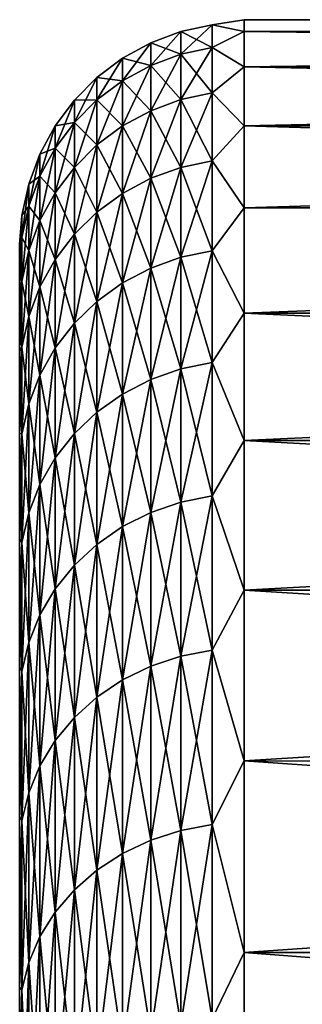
# Model space of a CAD drawing. Header units: metres. Extents: x -28 to 204, y -40 to 40.
# Tile 41 of 42: x 177.5 to 179.39, y 33.43 to 40. Entities that reach past the tile are written whole.
import ezdxf

# ---------------------------------------------------------------- set-up
doc = ezdxf.new("R2010")
doc.units = ezdxf.units.M
doc.layers.add('solid_SIPHO_KOMPL_SW0001', color=7, linetype='CONTINUOUS')

msp = doc.modelspace()

# ---------------------------------------------------------------- linework, layer by layer
at = {"layer": 'solid_SIPHO_KOMPL_SW0001'}
for points in [[(178.78653, 39.965767, 96.768669), (178.577194, 39.920238, 96.770073), (178.577194, 39.920238, 99.229927)], [(178.78653, 39.965767, 96.768669), (178.78653, 39.814163, 94.310677), (178.577194, 39.920238, 96.770073)], [(178.78653, 39.965767, 99.231331), (178.577194, 39.920238, 99.229927), (178.577194, 39.768806, 101.68512)], [(178.78653, 39.965767, 99.231331), (178.78653, 39.965767, 96.768669), (178.577194, 39.920238, 99.229927)], [(178.78653, 39.814163, 101.689323), (178.78653, 39.965767, 99.231331), (178.577194, 39.768806, 101.68512)], [(178.78653, 39.965767, 99.231331), (179, 39.92107, 100.51162), (179, 40, 98)], [(178.78653, 39.965767, 96.768669), (179, 40, 98), (179, 39.92107, 95.48838)], [(178.78653, 39.965767, 99.231331), (179, 40, 98), (178.78653, 39.965767, 96.768669)], [(178.78653, 39.814163, 101.689323), (179, 39.92107, 100.51162), (178.78653, 39.965767, 99.231331)], [(178.78653, 39.965767, 96.768669), (179, 39.92107, 95.48838), (178.78653, 39.814163, 94.310677)], [(179, 39.92107, 100.51162), (197.5, 39.92094, 100.512024), (197.5, 40, 98)], [(179, 40, 98), (197.5, 40, 98), (197.5, 39.92094, 95.487976)], [(179, 40, 98), (179, 39.92107, 100.51162), (197.5, 40, 98)], [(179, 39.92107, 95.48838), (179, 40, 98), (197.5, 39.92094, 95.487976)], [(178.577194, 39.920238, 96.770073), (178.376495, 39.845364, 96.772377), (178.376495, 39.845364, 99.227623)], [(178.577194, 39.920238, 96.770073), (178.577194, 39.768806, 94.31488), (178.376495, 39.845364, 96.772377)], [(178.577194, 39.920238, 99.229927), (178.376495, 39.845364, 99.227623), (178.376495, 39.694218, 101.678207)], [(178.577194, 39.920238, 99.229927), (178.577194, 39.920238, 96.770073), (178.376495, 39.845364, 99.227623)], [(178.577194, 39.768806, 101.68512), (178.577194, 39.920238, 99.229927), (178.376495, 39.694218, 101.678207)], [(178.78653, 39.814163, 94.310677), (178.577194, 39.768806, 94.31488), (178.577194, 39.920238, 96.770073)], [(178.78653, 39.814163, 101.689323), (179, 39.684589, 103.013329), (179, 39.92107, 100.51162)], [(178.78653, 39.814163, 94.310677), (179, 39.92107, 95.48838), (179, 39.684589, 92.986671)], [(179, 39.92107, 100.51162), (179, 39.684589, 103.013329), (197.5, 39.92094, 100.512024)], [(179, 39.92107, 95.48838), (197.5, 39.92094, 95.487976), (197.5, 39.684624, 92.987328)], [(179, 39.684589, 92.986671), (179, 39.92107, 95.48838), (197.5, 39.684624, 92.987328)], [(179, 39.684589, 103.013329), (197.5, 39.684624, 103.012672), (197.5, 39.92094, 100.512024)], [(178.376495, 39.845364, 96.772377), (178.188492, 39.742676, 96.775543), (178.188492, 39.742676, 99.224457)], [(178.376495, 39.845364, 96.772377), (178.376495, 39.694218, 94.321793), (178.188492, 39.742676, 96.775543)], [(178.376495, 39.845364, 99.227623), (178.188492, 39.742676, 99.224457), (178.188492, 39.591919, 101.668732)], [(178.376495, 39.845364, 99.227623), (178.376495, 39.845364, 96.772377), (178.188492, 39.742676, 99.224457)], [(178.376495, 39.694218, 101.678207), (178.376495, 39.845364, 99.227623), (178.188492, 39.591919, 101.668732)], [(178.577194, 39.768806, 94.31488), (178.376495, 39.694218, 94.321793), (178.376495, 39.845364, 96.772377)], [(178.577194, 39.768806, 94.31488), (178.577194, 39.466518, 91.873665), (178.376495, 39.694218, 94.321793)], [(178.577194, 39.768806, 101.68512), (178.376495, 39.694218, 101.678207), (178.376495, 39.392494, 104.114845)], [(178.577194, 39.466518, 104.126335), (178.577194, 39.768806, 101.68512), (178.376495, 39.392494, 104.114845)], [(178.78653, 39.814163, 94.310677), (178.78653, 39.511532, 91.866676), (178.577194, 39.768806, 94.31488)], [(178.78653, 39.814163, 101.689323), (178.577194, 39.768806, 101.68512), (178.577194, 39.466518, 104.126335)], [(178.78653, 39.511532, 104.133324), (178.78653, 39.814163, 101.689323), (178.577194, 39.466518, 104.126335)], [(178.78653, 39.511532, 91.866676), (178.577194, 39.466518, 91.873665), (178.577194, 39.768806, 94.31488)], [(178.78653, 39.511532, 104.133324), (179, 39.684589, 103.013329), (178.78653, 39.814163, 101.689323)], [(178.78653, 39.814163, 94.310677), (179, 39.684589, 92.986671), (178.78653, 39.511532, 91.866676)], [(178.188492, 39.742676, 96.775543), (178.017059, 39.614265, 96.779495), (178.017059, 39.614265, 99.220505)], [(178.188492, 39.742676, 96.775543), (178.188492, 39.591919, 94.331268), (178.017059, 39.614265, 96.779495)], [(178.188492, 39.742676, 99.224457), (178.017059, 39.614265, 99.220505), (178.017059, 39.463997, 101.656876)], [(178.188492, 39.742676, 99.224457), (178.188492, 39.742676, 96.775543), (178.017059, 39.614265, 99.220505)], [(178.188492, 39.591919, 101.668732), (178.188492, 39.742676, 99.224457), (178.017059, 39.463997, 101.656876)], [(178.376495, 39.694218, 94.321793), (178.188492, 39.591919, 94.331268), (178.188492, 39.742676, 96.775543)], [(178.376495, 39.694218, 94.321793), (178.376495, 39.392494, 91.885155), (178.188492, 39.591919, 94.331268)], [(178.376495, 39.694218, 101.678207), (178.188492, 39.591919, 101.668732), (178.188492, 39.290974, 104.099091)], [(178.376495, 39.392494, 104.114845), (178.376495, 39.694218, 101.678207), (178.188492, 39.290974, 104.099091)], [(178.577194, 39.466518, 91.873665), (178.376495, 39.392494, 91.885155), (178.376495, 39.694218, 94.321793)], [(178.78653, 39.511532, 104.133324), (179, 39.291489, 105.495255), (179, 39.684589, 103.013329)], [(178.78653, 39.511532, 91.866676), (179, 39.684589, 92.986671), (179, 39.291489, 90.504745)], [(179, 39.291489, 105.495255), (197.5, 39.291286, 105.496078), (197.5, 39.684624, 103.012672)], [(179, 39.684589, 103.013329), (179, 39.291489, 105.495255), (197.5, 39.684624, 103.012672)], [(179, 39.684589, 92.986671), (197.5, 39.684624, 92.987328), (197.5, 39.291286, 90.503922)], [(179, 39.291489, 90.504745), (179, 39.684589, 92.986671), (197.5, 39.291286, 90.503922)], [(178.017059, 39.614265, 96.779495), (177.865677, 39.462757, 96.784164), (177.865677, 39.462757, 99.215836)], [(178.017059, 39.614265, 96.779495), (178.017059, 39.463997, 94.343124), (177.865677, 39.462757, 96.784164)], [(178.017059, 39.614265, 99.220505), (177.865677, 39.462757, 99.215836), (177.865677, 39.313061, 101.642891)], [(178.017059, 39.614265, 99.220505), (178.017059, 39.614265, 96.779495), (177.865677, 39.462757, 99.215836)], [(178.017059, 39.463997, 101.656876), (178.017059, 39.614265, 99.220505), (177.865677, 39.313061, 101.642891)], [(178.188492, 39.591919, 94.331268), (178.017059, 39.463997, 94.343124), (178.017059, 39.614265, 96.779495)], [(178.188492, 39.591919, 94.331268), (178.188492, 39.290974, 91.900909), (178.017059, 39.463997, 94.343124)], [(178.188492, 39.591919, 101.668732), (178.017059, 39.463997, 101.656876), (178.017059, 39.164024, 104.079384)], [(178.188492, 39.290974, 104.099091), (178.188492, 39.591919, 101.668732), (178.017059, 39.164024, 104.079384)], [(178.376495, 39.392494, 91.885155), (178.188492, 39.290974, 91.900909), (178.188492, 39.591919, 94.331268)], [(178.78653, 39.511532, 91.866676), (178.78653, 39.059017, 89.445946), (178.577194, 39.466518, 91.873665)], [(178.78653, 39.511532, 104.133324), (178.577194, 39.466518, 104.126335), (178.577194, 39.014519, 106.544312)], [(178.78653, 39.059017, 106.554054), (178.78653, 39.511532, 104.133324), (178.577194, 39.014519, 106.544312)], [(178.78653, 39.059017, 106.554054), (179, 39.291489, 105.495255), (178.78653, 39.511532, 104.133324)], [(178.78653, 39.511532, 91.866676), (179, 39.291489, 90.504745), (178.78653, 39.059017, 89.445946)], [(177.865677, 39.462757, 96.784164), (177.737427, 39.291237, 96.789452), (177.737427, 39.291237, 99.210548)], [(177.865677, 39.462757, 96.784164), (177.865677, 39.313061, 94.357109), (177.737427, 39.291237, 96.789452)], [(177.865677, 39.462757, 99.215836), (177.737427, 39.291237, 99.210548), (177.737427, 39.142189, 101.62706)], [(177.865677, 39.462757, 99.215836), (177.865677, 39.462757, 96.784164), (177.737427, 39.291237, 99.210548)], [(177.865677, 39.313061, 101.642891), (177.865677, 39.462757, 99.215836), (177.737427, 39.142189, 101.62706)], [(178.017059, 39.463997, 94.343124), (177.865677, 39.313061, 94.357109), (177.865677, 39.462757, 96.784164)], [(178.017059, 39.463997, 94.343124), (178.017059, 39.164024, 91.920616), (177.865677, 39.313061, 94.357109)], [(178.017059, 39.463997, 101.656876), (177.865677, 39.313061, 101.642891), (177.865677, 39.014236, 104.056129)], [(178.017059, 39.164024, 104.079384), (178.017059, 39.463997, 101.656876), (177.865677, 39.014236, 104.056129)], [(178.188492, 39.290974, 91.900909), (178.017059, 39.164024, 91.920616), (178.017059, 39.463997, 94.343124)], [(178.577194, 39.466518, 91.873665), (178.577194, 39.014519, 89.455688), (178.376495, 39.392494, 91.885155)], [(178.577194, 39.466518, 104.126335), (178.376495, 39.392494, 104.114845), (178.376495, 38.941345, 106.52829)], [(178.577194, 39.014519, 106.544312), (178.577194, 39.466518, 104.126335), (178.376495, 38.941345, 106.52829)], [(178.78653, 39.059017, 89.445946), (178.577194, 39.014519, 89.455688), (178.577194, 39.466518, 91.873665)], [(178.376495, 39.392494, 91.885155), (178.376495, 38.941345, 89.47171), (178.188492, 39.290974, 91.900909)], [(178.376495, 39.392494, 104.114845), (178.188492, 39.290974, 104.099091), (178.188492, 38.840988, 106.50631)], [(178.376495, 38.941345, 106.52829), (178.376495, 39.392494, 104.114845), (178.188492, 38.840988, 106.50631)], [(178.577194, 39.014519, 89.455688), (178.376495, 38.941345, 89.47171), (178.376495, 39.392494, 91.885155)], [(177.865677, 39.313061, 94.357109), (177.737427, 39.142189, 94.37294), (177.737427, 39.291237, 96.789452)], [(177.865677, 39.313061, 94.357109), (177.865677, 39.014236, 91.943871), (177.737427, 39.142189, 94.37294)], [(177.865677, 39.313061, 101.642891), (177.737427, 39.142189, 101.62706), (177.737427, 38.844666, 104.029808)], [(177.865677, 39.014236, 104.056129), (177.865677, 39.313061, 101.642891), (177.737427, 38.844666, 104.029808)], [(178.017059, 39.164024, 91.920616), (177.865677, 39.014236, 91.943871), (177.865677, 39.313061, 94.357109)], [(177.737427, 39.291237, 96.789452), (177.634933, 39.103203, 96.795242), (177.634933, 39.103203, 99.204758)], [(177.737427, 39.291237, 96.789452), (177.737427, 39.142189, 94.37294), (177.634933, 39.103203, 96.795242)], [(177.737427, 39.291237, 99.210548), (177.634933, 39.103203, 99.204758), (177.634933, 38.954872, 101.609703)], [(177.737427, 39.291237, 99.210548), (177.737427, 39.291237, 96.789452), (177.634933, 39.103203, 99.204758)], [(177.737427, 39.142189, 101.62706), (177.737427, 39.291237, 99.210548), (177.634933, 38.954872, 101.609703)], [(178.188492, 39.290974, 91.900909), (178.188492, 38.840988, 89.49369), (178.017059, 39.164024, 91.920616)], [(178.188492, 39.290974, 104.099091), (178.017059, 39.164024, 104.079384), (178.017059, 38.715492, 106.478821)], [(178.188492, 38.840988, 106.50631), (178.188492, 39.290974, 104.099091), (178.017059, 38.715492, 106.478821)], [(178.376495, 38.941345, 89.47171), (178.188492, 38.840988, 89.49369), (178.188492, 39.290974, 91.900909)], [(178.78653, 39.059017, 106.554054), (179, 38.743328, 107.947594), (179, 39.291489, 105.495255)], [(178.78653, 39.059017, 89.445946), (179, 39.291489, 90.504745), (179, 38.743328, 88.052406)], [(179, 39.291489, 105.495255), (179, 38.743328, 107.947594), (197.5, 39.291286, 105.496078)], [(179, 39.291489, 90.504745), (197.5, 39.291286, 90.503922), (197.5, 38.743286, 88.052658)], [(179, 38.743328, 88.052406), (179, 39.291489, 90.504745), (197.5, 38.743286, 88.052658)], [(179, 38.743328, 107.947594), (197.5, 38.743286, 107.947342), (197.5, 39.291286, 105.496078)], [(177.634933, 39.103203, 96.795242), (177.560272, 38.902496, 96.80143), (177.560272, 38.902496, 99.19857)], [(177.634933, 39.103203, 96.795242), (177.634933, 38.954872, 94.390297), (177.560272, 38.902496, 96.80143)], [(177.634933, 39.103203, 99.204758), (177.560272, 38.902496, 99.19857), (177.560272, 38.754925, 101.591171)], [(177.634933, 39.103203, 99.204758), (177.634933, 39.103203, 96.795242), (177.560272, 38.902496, 99.19857)], [(177.634933, 38.954872, 101.609703), (177.634933, 39.103203, 99.204758), (177.560272, 38.754925, 101.591171)], [(177.737427, 39.142189, 94.37294), (177.634933, 38.954872, 94.390297), (177.634933, 39.103203, 96.795242)], [(177.737427, 39.142189, 94.37294), (177.737427, 38.844666, 91.970192), (177.634933, 38.954872, 94.390297)], [(177.737427, 39.142189, 101.62706), (177.634933, 38.954872, 101.609703), (177.634933, 38.658772, 104.000954)], [(177.737427, 38.844666, 104.029808), (177.737427, 39.142189, 101.62706), (177.634933, 38.658772, 104.000954)], [(177.865677, 39.014236, 91.943871), (177.737427, 38.844666, 91.970192), (177.737427, 39.142189, 94.37294)], [(178.017059, 39.164024, 91.920616), (178.017059, 38.715492, 89.521179), (177.865677, 39.014236, 91.943871)], [(178.017059, 39.164024, 104.079384), (177.865677, 39.014236, 104.056129), (177.865677, 38.567417, 106.446396)], [(178.017059, 38.715492, 106.478821), (178.017059, 39.164024, 104.079384), (177.865677, 38.567417, 106.446396)], [(178.188492, 38.840988, 89.49369), (178.017059, 38.715492, 89.521179), (178.017059, 39.164024, 91.920616)], [(178.78653, 39.059017, 89.445946), (178.78653, 38.45834, 87.057655), (178.577194, 39.014519, 89.455688)], [(178.78653, 39.059017, 106.554054), (178.577194, 39.014519, 106.544312), (178.577194, 38.414528, 108.929878)], [(178.78653, 38.45834, 108.942345), (178.78653, 39.059017, 106.554054), (178.577194, 38.414528, 108.929878)], [(178.78653, 38.45834, 108.942345), (179, 38.743328, 107.947594), (178.78653, 39.059017, 106.554054)], [(178.78653, 39.059017, 89.445946), (179, 38.743328, 88.052406), (178.78653, 38.45834, 87.057655)], [(177.865677, 39.014236, 91.943871), (177.865677, 38.567417, 89.553604), (177.737427, 38.844666, 91.970192)], [(177.865677, 39.014236, 104.056129), (177.737427, 38.844666, 104.029808), (177.737427, 38.399792, 106.409683)], [(177.865677, 38.567417, 106.446396), (177.865677, 39.014236, 104.056129), (177.737427, 38.399792, 106.409683)], [(178.017059, 38.715492, 89.521179), (177.865677, 38.567417, 89.553604), (177.865677, 39.014236, 91.943871)], [(178.577194, 39.014519, 89.455688), (178.577194, 38.414528, 87.070122), (178.376495, 38.941345, 89.47171)], [(178.577194, 39.014519, 106.544312), (178.376495, 38.941345, 106.52829), (178.376495, 38.342476, 108.909378)], [(178.577194, 38.414528, 108.929878), (178.577194, 39.014519, 106.544312), (178.376495, 38.342476, 108.909378)], [(178.78653, 38.45834, 87.057655), (178.577194, 38.414528, 87.070122), (178.577194, 39.014519, 89.455688)], [(177.634933, 38.954872, 94.390297), (177.560272, 38.754925, 94.408829), (177.560272, 38.902496, 96.80143)], [(177.634933, 38.954872, 94.390297), (177.634933, 38.658772, 91.999046), (177.560272, 38.754925, 94.408829)], [(177.634933, 38.954872, 101.609703), (177.560272, 38.754925, 101.591171), (177.560272, 38.460342, 103.970146)], [(177.634933, 38.658772, 104.000954), (177.634933, 38.954872, 101.609703), (177.560272, 38.460342, 103.970146)], [(177.737427, 38.844666, 91.970192), (177.634933, 38.658772, 91.999046), (177.634933, 38.954872, 94.390297)], [(178.376495, 38.941345, 89.47171), (178.376495, 38.342476, 87.090622), (178.188492, 38.840988, 89.49369)], [(178.376495, 38.941345, 106.52829), (178.188492, 38.840988, 106.50631), (178.188492, 38.24366, 108.881264)], [(178.376495, 38.342476, 108.909378), (178.376495, 38.941345, 106.52829), (178.188492, 38.24366, 108.881264)], [(178.577194, 38.414528, 87.070122), (178.376495, 38.342476, 87.090622), (178.376495, 38.941345, 89.47171)], [(177.560272, 38.902496, 96.80143), (177.514999, 38.693203, 96.807877), (177.514999, 38.693203, 99.192123)], [(177.560272, 38.902496, 96.80143), (177.560272, 38.754925, 94.408829), (177.514999, 38.693203, 96.807877)], [(177.560272, 38.902496, 99.19857), (177.514999, 38.693203, 99.192123), (177.514999, 38.546429, 101.571854)], [(177.560272, 38.902496, 99.19857), (177.560272, 38.902496, 96.80143), (177.514999, 38.693203, 99.192123)], [(177.560272, 38.754925, 101.591171), (177.560272, 38.902496, 99.19857), (177.514999, 38.546429, 101.571854)], [(177.737427, 38.844666, 91.970192), (177.737427, 38.399792, 89.590317), (177.634933, 38.658772, 91.999046)], [(177.737427, 38.844666, 104.029808), (177.634933, 38.658772, 104.000954), (177.634933, 38.216022, 106.369438)], [(177.737427, 38.399792, 106.409683), (177.737427, 38.844666, 104.029808), (177.634933, 38.216022, 106.369438)], [(177.865677, 38.567417, 89.553604), (177.737427, 38.399792, 89.590317), (177.737427, 38.844666, 91.970192)], [(178.188492, 38.840988, 89.49369), (178.188492, 38.24366, 87.118736), (178.017059, 38.715492, 89.521179)], [(178.188492, 38.840988, 106.50631), (178.017059, 38.715492, 106.478821), (178.017059, 38.120098, 108.8461)], [(178.188492, 38.24366, 108.881264), (178.188492, 38.840988, 106.50631), (178.017059, 38.120098, 108.8461)], [(178.376495, 38.342476, 87.090622), (178.188492, 38.24366, 87.118736), (178.188492, 38.840988, 89.49369)], [(177.560272, 38.754925, 94.408829), (177.514999, 38.546429, 94.428146), (177.514999, 38.693203, 96.807877)], [(177.560272, 38.754925, 94.408829), (177.560272, 38.460342, 92.029854), (177.514999, 38.546429, 94.428146)], [(177.560272, 38.754925, 101.591171), (177.514999, 38.546429, 101.571854), (177.514999, 38.253429, 103.938034)], [(177.560272, 38.460342, 103.970146), (177.560272, 38.754925, 101.591171), (177.514999, 38.253429, 103.938034)], [(177.634933, 38.658772, 91.999046), (177.560272, 38.460342, 92.029854), (177.560272, 38.754925, 94.408829)], [(178.017059, 38.715492, 89.521179), (178.017059, 38.120098, 87.1539), (177.865677, 38.567417, 89.553604)], [(178.017059, 38.715492, 106.478821), (177.865677, 38.567417, 106.446396), (177.865677, 37.9743, 108.804619)], [(178.017059, 38.120098, 108.8461), (178.017059, 38.715492, 106.478821), (177.865677, 37.9743, 108.804619)], [(178.188492, 38.24366, 87.118736), (178.017059, 38.120098, 87.1539), (178.017059, 38.715492, 89.521179)], [(178.78653, 38.45834, 108.942345), (179, 38.042259, 110.36068), (179, 38.743328, 107.947594)], [(178.78653, 38.45834, 87.057655), (179, 38.743328, 88.052406), (179, 38.042259, 85.63932)], [(179, 38.743328, 107.947594), (179, 38.042259, 110.36068), (197.5, 38.743286, 107.947342)], [(179, 38.042259, 85.63932), (179, 38.743328, 88.052406), (197.5, 38.743286, 88.052658)], [(179, 38.042259, 110.36068), (197.5, 38.042217, 110.360809), (197.5, 38.743286, 107.947342)], [(179, 38.042259, 85.63932), (197.5, 38.743286, 88.052658), (197.5, 38.042217, 85.639191)], [(177.514999, 38.693203, 96.807877), (177.5, 38.480148, 96.766235), (177.5, 38.5, 98)], [(177.514999, 38.693203, 96.807877), (177.514999, 38.546429, 94.428146), (177.5, 38.480148, 96.766235)], [(177.514999, 38.693203, 99.192123), (177.5, 38.5, 98), (177.5, 38.480148, 99.233765)], [(177.514999, 38.693203, 99.192123), (177.514999, 38.693203, 96.807877), (177.5, 38.5, 98)], [(177.514999, 38.693203, 99.192123), (177.5, 38.480148, 99.233765), (177.5, 38.420727, 100.467857)], [(177.514999, 38.546429, 101.571854), (177.514999, 38.693203, 99.192123), (177.5, 38.420727, 100.467857)], [(177.634933, 38.658772, 91.999046), (177.634933, 38.216022, 89.630562), (177.560272, 38.460342, 92.029854)], [(177.634933, 38.658772, 104.000954), (177.560272, 38.460342, 103.970146), (177.560272, 38.019867, 106.326477)], [(177.634933, 38.216022, 106.369438), (177.634933, 38.658772, 104.000954), (177.560272, 38.019867, 106.326477)], [(177.737427, 38.399792, 89.590317), (177.634933, 38.216022, 89.630562), (177.634933, 38.658772, 91.999046)], [(177.514999, 38.546429, 94.428146), (177.5, 38.32193, 94.301498), (177.5, 38.420727, 95.532143)], [(177.514999, 38.546429, 94.428146), (177.514999, 38.253429, 92.061966), (177.5, 38.32193, 94.301498)], [(177.514999, 38.546429, 94.428146), (177.5, 38.420727, 95.532143), (177.5, 38.480148, 96.766235)], [(177.514999, 38.546429, 101.571854), (177.5, 38.420727, 100.467857), (177.5, 38.32193, 101.698502)], [(177.514999, 38.546429, 101.571854), (177.5, 38.32193, 101.698502), (177.5, 38.183758, 102.924095)], [(177.514999, 38.253429, 103.938034), (177.514999, 38.546429, 101.571854), (177.5, 38.183758, 102.924095)], [(177.560272, 38.460342, 92.029854), (177.514999, 38.253429, 92.061966), (177.514999, 38.546429, 94.428146)], [(177.865677, 38.567417, 89.553604), (177.865677, 37.9743, 87.195381), (177.737427, 38.399792, 89.590317)], [(177.865677, 38.567417, 106.446396), (177.737427, 38.399792, 106.409683), (177.737427, 37.80925, 108.75766)], [(177.865677, 37.9743, 108.804619), (177.865677, 38.567417, 106.446396), (177.737427, 37.80925, 108.75766)], [(178.017059, 38.120098, 87.1539), (177.865677, 37.9743, 87.195381), (177.865677, 38.567417, 89.553604)], [(177.5, 38.480148, 99.233765), (177.5, 38.5, 98), (177.5, 38.480148, 96.766235)], [(177.5, 38.480148, 99.233765), (177.5, 38.480148, 96.766235), (177.5, 38.420727, 95.532143)], [(177.5, 38.420727, 100.467857), (177.5, 38.480148, 99.233765), (177.5, 38.420727, 95.532143)], [(177.560272, 38.460342, 92.029854), (177.560272, 38.019867, 89.673523), (177.514999, 38.253429, 92.061966)], [(177.560272, 38.460342, 103.970146), (177.514999, 38.253429, 103.938034), (177.514999, 37.815327, 106.281685)], [(177.560272, 38.019867, 106.326477), (177.560272, 38.460342, 103.970146), (177.514999, 37.815327, 106.281685)], [(177.634933, 38.216022, 89.630562), (177.560272, 38.019867, 89.673523), (177.560272, 38.460342, 92.029854)], [(178.78653, 38.45834, 87.057655), (178.78653, 37.711777, 84.710884), (178.577194, 38.414528, 87.070122)], [(178.78653, 38.45834, 108.942345), (178.577194, 38.414528, 108.929878), (178.577194, 37.668816, 111.273979)], [(178.78653, 37.711777, 111.289116), (178.78653, 38.45834, 108.942345), (178.577194, 37.668816, 111.273979)], [(178.78653, 37.711777, 111.289116), (179, 38.042259, 110.36068), (178.78653, 38.45834, 108.942345)], [(178.78653, 38.45834, 87.057655), (179, 38.042259, 85.63932), (178.78653, 37.711777, 84.710884)], [(177.5, 38.420727, 100.467857), (177.5, 38.420727, 95.532143), (177.5, 38.32193, 94.301498)], [(177.5, 38.32193, 101.698502), (177.5, 38.420727, 100.467857), (177.5, 38.32193, 94.301498)], [(177.737427, 38.399792, 89.590317), (177.737427, 37.80925, 87.24234), (177.634933, 38.216022, 89.630562)], [(177.737427, 38.399792, 106.409683), (177.634933, 38.216022, 106.369438), (177.634933, 37.628311, 108.706177)], [(177.737427, 37.80925, 108.75766), (177.737427, 38.399792, 106.409683), (177.634933, 37.628311, 108.706177)], [(177.865677, 37.9743, 87.195381), (177.737427, 37.80925, 87.24234), (177.737427, 38.399792, 89.590317)], [(178.577194, 38.414528, 87.070122), (178.577194, 37.668816, 84.726021), (178.376495, 38.342476, 87.090622)], [(178.577194, 38.414528, 108.929878), (178.376495, 38.342476, 108.909378), (178.376495, 37.598164, 111.249084)], [(178.577194, 37.668816, 111.273979), (178.577194, 38.414528, 108.929878), (178.376495, 37.598164, 111.249084)], [(178.78653, 37.711777, 84.710884), (178.577194, 37.668816, 84.726021), (178.577194, 38.414528, 87.070122)], [(177.5, 38.32193, 101.698502), (177.5, 38.32193, 94.301498), (177.5, 38.183758, 93.075905)], [(177.514999, 38.253429, 92.061966), (177.5, 38.183758, 93.075905), (177.5, 38.32193, 94.301498)], [(177.5, 38.183758, 102.924095), (177.5, 38.32193, 101.698502), (177.5, 38.183758, 93.075905)], [(178.376495, 38.342476, 87.090622), (178.376495, 37.598164, 84.750916), (178.188492, 38.24366, 87.118736)], [(178.376495, 38.342476, 108.909378), (178.188492, 38.24366, 108.881264), (178.188492, 37.501266, 111.214935)], [(178.376495, 37.598164, 111.249084), (178.376495, 38.342476, 108.909378), (178.188492, 37.501266, 111.214935)], [(178.577194, 37.668816, 84.726021), (178.376495, 37.598164, 84.750916), (178.376495, 38.342476, 87.090622)], [(177.514999, 38.253429, 92.061966), (177.5, 38.006065, 91.853401), (177.5, 38.183758, 93.075905)], [(177.514999, 38.253429, 92.061966), (177.514999, 37.815327, 89.718315), (177.5, 38.006065, 91.853401)], [(177.514999, 38.253429, 103.938034), (177.5, 38.183758, 102.924095), (177.5, 38.006065, 104.146599)], [(177.514999, 38.253429, 103.938034), (177.5, 38.006065, 104.146599), (177.5, 37.789421, 105.362541)], [(177.514999, 37.815327, 106.281685), (177.514999, 38.253429, 103.938034), (177.5, 37.789421, 105.362541)], [(177.560272, 38.019867, 89.673523), (177.514999, 37.815327, 89.718315), (177.514999, 38.253429, 92.061966)], [(177.5, 38.183758, 102.924095), (177.5, 38.183758, 93.075905), (177.5, 38.006065, 91.853401)], [(177.5, 38.006065, 104.146599), (177.5, 38.183758, 102.924095), (177.5, 38.006065, 91.853401)], [(177.634933, 38.216022, 89.630562), (177.634933, 37.628311, 87.293823), (177.560272, 38.019867, 89.673523)], [(177.634933, 38.216022, 106.369438), (177.560272, 38.019867, 106.326477), (177.560272, 37.435173, 108.651222)], [(177.634933, 37.628311, 108.706177), (177.634933, 38.216022, 106.369438), (177.560272, 37.435173, 108.651222)], [(177.737427, 37.80925, 87.24234), (177.634933, 37.628311, 87.293823), (177.634933, 38.216022, 89.630562)], [(178.188492, 38.24366, 87.118736), (178.188492, 37.501266, 84.785065), (178.017059, 38.120098, 87.1539)], [(178.188492, 38.24366, 108.881264), (178.017059, 38.120098, 108.8461), (178.017059, 37.3801, 111.172241)], [(178.188492, 37.501266, 111.214935), (178.188492, 38.24366, 108.881264), (178.017059, 37.3801, 111.172241)], [(178.376495, 37.598164, 84.750916), (178.188492, 37.501266, 84.785065), (178.188492, 38.24366, 87.118736)], [(178.017059, 38.120098, 87.1539), (178.017059, 37.3801, 84.827759), (177.865677, 37.9743, 87.195381)], [(178.017059, 38.120098, 108.8461), (177.865677, 37.9743, 108.804619), (177.865677, 37.237133, 111.121857)], [(178.017059, 37.3801, 111.172241), (178.017059, 38.120098, 108.8461), (177.865677, 37.237133, 111.121857)], [(178.188492, 37.501266, 84.785065), (178.017059, 37.3801, 84.827759), (178.017059, 38.120098, 87.1539)], [(177.5, 38.006065, 104.146599), (177.5, 38.006065, 91.853401), (177.5, 37.789421, 90.637459)], [(177.514999, 37.815327, 89.718315), (177.5, 37.789421, 90.637459), (177.5, 38.006065, 91.853401)], [(177.5, 37.789421, 105.362541), (177.5, 38.006065, 104.146599), (177.5, 37.789421, 90.637459)], [(177.560272, 38.019867, 89.673523), (177.560272, 37.435173, 87.348778), (177.514999, 37.815327, 89.718315)], [(177.560272, 38.019867, 106.326477), (177.514999, 37.815327, 106.281685), (177.514999, 37.233776, 108.593925)], [(177.560272, 37.435173, 108.651222), (177.560272, 38.019867, 106.326477), (177.514999, 37.233776, 108.593925)], [(177.634933, 37.628311, 87.293823), (177.560272, 37.435173, 87.348778), (177.560272, 38.019867, 89.673523)], [(178.78653, 37.711777, 111.289116), (179, 37.191059, 112.724983), (179, 38.042259, 110.36068)], [(178.78653, 37.711777, 84.710884), (179, 38.042259, 85.63932), (179, 37.191059, 83.275017)], [(179, 38.042259, 110.36068), (179, 37.191059, 112.724983), (197.5, 38.042217, 110.360809)], [(179, 38.042259, 85.63932), (197.5, 38.042217, 85.639191), (197.5, 37.190781, 83.274597)], [(179, 37.191059, 83.275017), (179, 38.042259, 85.63932), (197.5, 37.190781, 83.274597)], [(179, 37.191059, 112.724983), (197.5, 37.190781, 112.725403), (197.5, 38.042217, 110.360809)], [(177.865677, 37.9743, 87.195381), (177.865677, 37.237133, 84.878143), (177.737427, 37.80925, 87.24234)], [(177.865677, 37.9743, 108.804619), (177.737427, 37.80925, 108.75766), (177.737427, 37.075287, 111.064827)], [(177.865677, 37.237133, 111.121857), (177.865677, 37.9743, 108.804619), (177.737427, 37.075287, 111.064827)], [(178.017059, 37.3801, 84.827759), (177.865677, 37.237133, 84.878143), (177.865677, 37.9743, 87.195381)], [(177.514999, 37.815327, 89.718315), (177.5, 37.534241, 89.430939), (177.5, 37.789421, 90.637459)], [(177.514999, 37.815327, 89.718315), (177.514999, 37.233776, 87.406075), (177.5, 37.534241, 89.430939)], [(177.514999, 37.815327, 106.281685), (177.5, 37.789421, 105.362541), (177.5, 37.534241, 106.569061)], [(177.514999, 37.815327, 106.281685), (177.5, 37.534241, 106.569061), (177.5, 37.240013, 107.768486)], [(177.514999, 37.233776, 108.593925), (177.514999, 37.815327, 106.281685), (177.5, 37.240013, 107.768486)], [(177.5, 37.789421, 105.362541), (177.5, 37.789421, 90.637459), (177.5, 37.534241, 89.430939)], [(177.5, 37.534241, 106.569061), (177.5, 37.789421, 105.362541), (177.5, 37.534241, 89.430939)], [(177.560272, 37.435173, 87.348778), (177.514999, 37.233776, 87.406075), (177.514999, 37.815327, 89.718315)], [(177.737427, 37.80925, 87.24234), (177.737427, 37.075287, 84.935173), (177.634933, 37.628311, 87.293823)], [(177.737427, 37.80925, 108.75766), (177.634933, 37.628311, 108.706177), (177.634933, 36.897861, 111.002304)], [(177.737427, 37.075287, 111.064827), (177.737427, 37.80925, 108.75766), (177.634933, 36.897861, 111.002304)], [(177.865677, 37.237133, 84.878143), (177.737427, 37.075287, 84.935173), (177.737427, 37.80925, 87.24234)], [(178.577194, 37.668816, 84.726021), (178.577194, 36.780209, 82.432274), (178.376495, 37.598164, 84.750916)], [(178.577194, 37.668816, 111.273979), (178.376495, 37.598164, 111.249084), (178.376495, 36.711227, 113.538528)], [(178.577194, 36.780209, 113.567726), (178.577194, 37.668816, 111.273979), (178.376495, 36.711227, 113.538528)], [(178.78653, 37.711777, 84.710884), (178.78653, 36.822159, 82.414513), (178.577194, 37.668816, 84.726021)], [(178.78653, 37.711777, 111.289116), (178.577194, 37.668816, 111.273979), (178.577194, 36.780209, 113.567726)], [(178.78653, 36.822159, 113.585487), (178.78653, 37.711777, 111.289116), (178.577194, 36.780209, 113.567726)], [(178.78653, 36.822159, 82.414513), (178.577194, 36.780209, 82.432274), (178.577194, 37.668816, 84.726021)], [(178.78653, 36.822159, 113.585487), (179, 37.191059, 112.724983), (178.78653, 37.711777, 111.289116)], [(178.78653, 37.711777, 84.710884), (179, 37.191059, 83.275017), (178.78653, 36.822159, 82.414513)], [(177.634933, 37.628311, 87.293823), (177.634933, 36.897861, 84.997696), (177.560272, 37.435173, 87.348778)], [(177.634933, 37.628311, 108.706177), (177.560272, 37.435173, 108.651222), (177.560272, 36.708469, 110.93557)], [(177.634933, 36.897861, 111.002304), (177.634933, 37.628311, 108.706177), (177.560272, 36.708469, 110.93557)], [(177.737427, 37.075287, 84.935173), (177.634933, 36.897861, 84.997696), (177.634933, 37.628311, 87.293823)], [(178.376495, 37.598164, 84.750916), (178.376495, 36.711227, 82.461472), (178.188492, 37.501266, 84.785065)], [(178.376495, 37.598164, 111.249084), (178.188492, 37.501266, 111.214935), (178.188492, 36.616615, 113.498482)], [(178.376495, 36.711227, 113.538528), (178.376495, 37.598164, 111.249084), (178.188492, 36.616615, 113.498482)], [(178.577194, 36.780209, 82.432274), (178.376495, 36.711227, 82.461472), (178.376495, 37.598164, 84.750916)], [(177.5, 37.534241, 106.569061), (177.5, 37.534241, 89.430939), (177.5, 37.240013, 88.231514)], [(177.514999, 37.233776, 87.406075), (177.5, 37.240013, 88.231514), (177.5, 37.534241, 89.430939)], [(177.5, 37.240013, 107.768486), (177.5, 37.534241, 106.569061), (177.5, 37.240013, 88.231514)], [(178.188492, 37.501266, 84.785065), (178.188492, 36.616615, 82.501518), (178.017059, 37.3801, 84.827759)], [(178.188492, 37.501266, 111.214935), (178.017059, 37.3801, 111.172241), (178.017059, 36.498306, 113.44841)], [(178.188492, 36.616615, 113.498482), (178.188492, 37.501266, 111.214935), (178.017059, 36.498306, 113.44841)], [(178.376495, 36.711227, 82.461472), (178.188492, 36.616615, 82.501518), (178.188492, 37.501266, 84.785065)], [(177.560272, 37.435173, 87.348778), (177.560272, 36.708469, 85.06443), (177.514999, 37.233776, 87.406075)], [(177.560272, 37.435173, 108.651222), (177.514999, 37.233776, 108.593925), (177.514999, 36.510983, 110.865974)], [(177.560272, 36.708469, 110.93557), (177.560272, 37.435173, 108.651222), (177.514999, 36.510983, 110.865974)], [(177.634933, 36.897861, 84.997696), (177.560272, 36.708469, 85.06443), (177.560272, 37.435173, 87.348778)], [(178.017059, 37.3801, 84.827759), (178.017059, 36.498306, 82.55159), (177.865677, 37.237133, 84.878143)], [(178.017059, 37.3801, 111.172241), (177.865677, 37.237133, 111.121857), (177.865677, 36.358715, 113.38932)], [(178.017059, 36.498306, 113.44841), (178.017059, 37.3801, 111.172241), (177.865677, 36.358715, 113.38932)], [(178.188492, 36.616615, 82.501518), (178.017059, 36.498306, 82.55159), (178.017059, 37.3801, 84.827759)], [(177.5, 37.240013, 107.768486), (177.5, 37.240013, 88.231514), (177.5, 36.907467, 87.041702)], [(177.514999, 37.233776, 87.406075), (177.5, 36.907467, 87.041702), (177.5, 37.240013, 88.231514)], [(177.5, 36.907467, 108.958298), (177.5, 37.240013, 107.768486), (177.5, 36.907467, 87.041702)], [(177.514999, 37.233776, 108.593925), (177.5, 37.240013, 107.768486), (177.5, 36.907467, 108.958298)], [(177.514999, 37.233776, 87.406075), (177.514999, 36.510983, 85.134026), (177.5, 36.907467, 87.041702)], [(177.514999, 37.233776, 108.593925), (177.5, 36.907467, 108.958298), (177.5, 36.53754, 110.134979)], [(177.514999, 36.510983, 110.865974), (177.514999, 37.233776, 108.593925), (177.5, 36.53754, 110.134979)], [(177.560272, 36.708469, 85.06443), (177.514999, 36.510983, 85.134026), (177.514999, 37.233776, 87.406075)], [(177.865677, 37.237133, 84.878143), (177.865677, 36.358715, 82.61068), (177.737427, 37.075287, 84.935173)], [(177.865677, 37.237133, 111.121857), (177.737427, 37.075287, 111.064827), (177.737427, 36.200684, 113.322433)], [(177.865677, 36.358715, 113.38932), (177.865677, 37.237133, 111.121857), (177.737427, 36.200684, 113.322433)], [(178.017059, 36.498306, 82.55159), (177.865677, 36.358715, 82.61068), (177.865677, 37.237133, 84.878143)], [(178.78653, 36.822159, 113.585487), (179, 36.193081, 115.031174), (179, 37.191059, 112.724983)], [(178.78653, 36.822159, 82.414513), (179, 37.191059, 83.275017), (179, 36.193081, 80.968826)], [(179, 37.191059, 112.724983), (179, 36.193081, 115.031174), (197.5, 37.190781, 112.725403)], [(179, 37.191059, 83.275017), (197.5, 37.190781, 83.274597), (197.5, 36.193317, 80.969437)], [(179, 36.193081, 80.968826), (179, 37.191059, 83.275017), (197.5, 36.193317, 80.969437)], [(179, 36.193081, 115.031174), (197.5, 36.193317, 115.030563), (197.5, 37.190781, 112.725403)], [(177.737427, 37.075287, 84.935173), (177.737427, 36.200684, 82.677567), (177.634933, 36.897861, 84.997696)], [(177.737427, 37.075287, 111.064827), (177.634933, 36.897861, 111.002304), (177.634933, 36.027443, 113.249107)], [(177.737427, 36.200684, 113.322433), (177.737427, 37.075287, 111.064827), (177.634933, 36.027443, 113.249107)], [(177.865677, 36.358715, 82.61068), (177.737427, 36.200684, 82.677567), (177.737427, 37.075287, 84.935173)], [(177.5, 36.907467, 108.958298), (177.5, 36.907467, 87.041702), (177.5, 36.53754, 85.865021)], [(177.514999, 36.510983, 85.134026), (177.5, 36.53754, 85.865021), (177.5, 36.907467, 87.041702)], [(177.5, 36.53754, 110.134979), (177.5, 36.907467, 108.958298), (177.5, 36.53754, 85.865021)], [(177.634933, 36.897861, 84.997696), (177.634933, 36.027443, 82.750893), (177.560272, 36.708469, 85.06443)], [(177.634933, 36.897861, 111.002304), (177.560272, 36.708469, 110.93557), (177.560272, 35.842522, 113.170837)], [(177.634933, 36.027443, 113.249107), (177.634933, 36.897861, 111.002304), (177.560272, 35.842522, 113.170837)], [(177.737427, 36.200684, 82.677567), (177.634933, 36.027443, 82.750893), (177.634933, 36.897861, 84.997696)], [(178.78653, 36.822159, 82.414513), (178.78653, 35.792866, 80.177269), (178.577194, 36.780209, 82.432274)], [(178.78653, 36.822159, 113.585487), (178.577194, 36.780209, 113.567726), (178.577194, 35.752087, 115.802422)], [(178.78653, 35.792866, 115.822731), (178.78653, 36.822159, 113.585487), (178.577194, 35.752087, 115.802422)], [(178.78653, 35.792866, 115.822731), (179, 36.193081, 115.031174), (178.78653, 36.822159, 113.585487)], [(178.78653, 36.822159, 82.414513), (179, 36.193081, 80.968826), (178.78653, 35.792866, 80.177269)], [(178.577194, 36.780209, 82.432274), (178.577194, 35.752087, 80.197578), (178.376495, 36.711227, 82.461472)], [(178.577194, 36.780209, 113.567726), (178.376495, 36.711227, 113.538528), (178.376495, 35.685032, 115.769035)], [(178.577194, 35.752087, 115.802422), (178.577194, 36.780209, 113.567726), (178.376495, 35.685032, 115.769035)], [(178.78653, 35.792866, 80.177269), (178.577194, 35.752087, 80.197578), (178.577194, 36.780209, 82.432274)], [(177.560272, 36.708469, 85.06443), (177.560272, 35.842522, 82.829163), (177.514999, 36.510983, 85.134026)], [(177.560272, 36.708469, 110.93557), (177.514999, 36.510983, 110.865974), (177.514999, 35.649693, 113.089218)], [(177.560272, 35.842522, 113.170837), (177.560272, 36.708469, 110.93557), (177.514999, 35.649693, 113.089218)], [(177.634933, 36.027443, 82.750893), (177.560272, 35.842522, 82.829163), (177.560272, 36.708469, 85.06443)], [(178.376495, 36.711227, 82.461472), (178.376495, 35.685032, 80.230965), (178.188492, 36.616615, 82.501518)], [(178.376495, 36.711227, 113.538528), (178.188492, 36.616615, 113.498482), (178.188492, 35.593063, 115.723244)], [(178.376495, 35.685032, 115.769035), (178.376495, 36.711227, 113.538528), (178.188492, 35.593063, 115.723244)], [(178.577194, 35.752087, 80.197578), (178.376495, 35.685032, 80.230965), (178.376495, 36.711227, 82.461472)], [(178.188492, 36.616615, 82.501518), (178.188492, 35.593063, 80.276756), (178.017059, 36.498306, 82.55159)], [(178.188492, 36.616615, 113.498482), (178.017059, 36.498306, 113.44841), (178.017059, 35.478062, 115.665977)], [(178.188492, 35.593063, 115.723244), (178.188492, 36.616615, 113.498482), (178.017059, 35.478062, 115.665977)], [(178.376495, 35.685032, 80.230965), (178.188492, 35.593063, 80.276756), (178.188492, 36.616615, 82.501518)], [(177.5, 36.53754, 110.134979), (177.5, 36.53754, 85.865021), (177.5, 36.129635, 84.699913)], [(177.514999, 36.510983, 85.134026), (177.5, 36.129635, 84.699913), (177.5, 36.53754, 85.865021)], [(177.5, 36.129635, 111.300087), (177.5, 36.53754, 110.134979), (177.5, 36.129635, 84.699913)], [(177.514999, 36.510983, 110.865974), (177.5, 36.53754, 110.134979), (177.5, 36.129635, 111.300087)], [(177.514999, 36.510983, 85.134026), (177.514999, 35.649693, 82.910782), (177.5, 36.129635, 84.699913)], [(177.514999, 36.510983, 110.865974), (177.5, 36.129635, 111.300087), (177.5, 35.684265, 112.452568)], [(177.514999, 35.649693, 113.089218), (177.514999, 36.510983, 110.865974), (177.5, 35.684265, 112.452568)], [(177.560272, 35.842522, 82.829163), (177.514999, 35.649693, 82.910782), (177.514999, 36.510983, 85.134026)], [(178.017059, 36.498306, 82.55159), (178.017059, 35.478062, 80.334023), (177.865677, 36.358715, 82.61068)], [(178.017059, 36.498306, 113.44841), (177.865677, 36.358715, 113.38932), (177.865677, 35.342373, 115.598412)], [(178.017059, 35.478062, 115.665977), (178.017059, 36.498306, 113.44841), (177.865677, 35.342373, 115.598412)], [(178.188492, 35.593063, 80.276756), (178.017059, 35.478062, 80.334023), (178.017059, 36.498306, 82.55159)], [(177.865677, 36.358715, 82.61068), (177.865677, 35.342373, 80.401588), (177.737427, 36.200684, 82.677567)], [(177.865677, 36.358715, 113.38932), (177.737427, 36.200684, 113.322433), (177.737427, 35.188763, 115.521919)], [(177.865677, 35.342373, 115.598412), (177.865677, 36.358715, 113.38932), (177.737427, 35.188763, 115.521919)], [(178.017059, 35.478062, 80.334023), (177.865677, 35.342373, 80.401588), (177.865677, 36.358715, 82.61068)], [(177.737427, 36.200684, 82.677567), (177.737427, 35.188763, 80.478081), (177.634933, 36.027443, 82.750893)], [(177.737427, 36.200684, 113.322433), (177.634933, 36.027443, 113.249107), (177.634933, 35.020363, 115.438065)], [(177.737427, 35.188763, 115.521919), (177.737427, 36.200684, 113.322433), (177.634933, 35.020363, 115.438065)], [(177.865677, 35.342373, 80.401588), (177.737427, 35.188763, 80.478081), (177.737427, 36.200684, 82.677567)], [(178.78653, 35.792866, 115.822731), (179, 35.052269, 117.270149), (179, 36.193081, 115.031174)], [(178.78653, 35.792866, 80.177269), (179, 36.193081, 80.968826), (179, 35.052269, 78.729851)], [(179, 35.052269, 117.270149), (197.5, 35.051861, 117.27079), (197.5, 36.193317, 115.030563)], [(179, 36.193081, 115.031174), (179, 35.052269, 117.270149), (197.5, 36.193317, 115.030563)], [(179, 36.193081, 80.968826), (197.5, 36.193317, 80.969437), (197.5, 35.051861, 78.72921)], [(179, 35.052269, 78.729851), (179, 36.193081, 80.968826), (197.5, 35.051861, 78.72921)], [(177.5, 36.129635, 111.300087), (177.5, 36.129635, 84.699913), (177.5, 35.684265, 83.547432)], [(177.514999, 35.649693, 82.910782), (177.5, 35.684265, 83.547432), (177.5, 36.129635, 84.699913)], [(177.5, 35.684265, 112.452568), (177.5, 36.129635, 111.300087), (177.5, 35.684265, 83.547432)], [(177.634933, 36.027443, 82.750893), (177.634933, 35.020363, 80.561935), (177.560272, 35.842522, 82.829163)], [(177.634933, 36.027443, 113.249107), (177.560272, 35.842522, 113.170837), (177.560272, 34.840611, 115.348564)], [(177.634933, 35.020363, 115.438065), (177.634933, 36.027443, 113.249107), (177.560272, 34.840611, 115.348564)], [(177.737427, 35.188763, 80.478081), (177.634933, 35.020363, 80.561935), (177.634933, 36.027443, 82.750893)], [(177.560272, 35.842522, 82.829163), (177.560272, 34.840611, 80.651436), (177.514999, 35.649693, 82.910782)], [(177.560272, 35.842522, 113.170837), (177.514999, 35.649693, 113.089218), (177.514999, 34.653172, 115.255226)], [(177.560272, 34.840611, 115.348564), (177.560272, 35.842522, 113.170837), (177.514999, 34.653172, 115.255226)], [(177.634933, 35.020363, 80.561935), (177.560272, 34.840611, 80.651436), (177.560272, 35.842522, 82.829163)], [(178.577194, 35.752087, 80.197578), (178.577194, 34.588345, 78.030411), (178.376495, 35.685032, 80.230965)], [(178.577194, 35.752087, 115.802422), (178.376495, 35.685032, 115.769035), (178.376495, 34.523472, 117.932137)], [(178.577194, 34.588345, 117.969589), (178.577194, 35.752087, 115.802422), (178.376495, 34.523472, 117.932137)], [(178.78653, 35.792866, 80.177269), (178.78653, 34.627792, 78.007637), (178.577194, 35.752087, 80.197578)], [(178.78653, 35.792866, 115.822731), (178.577194, 35.752087, 115.802422), (178.577194, 34.588345, 117.969589)], [(178.78653, 34.627792, 117.992363), (178.78653, 35.792866, 115.822731), (178.577194, 34.588345, 117.969589)], [(178.78653, 34.627792, 78.007637), (178.577194, 34.588345, 78.030411), (178.577194, 35.752087, 80.197578)], [(178.78653, 34.627792, 117.992363), (179, 35.052269, 117.270149), (178.78653, 35.792866, 115.822731)], [(178.78653, 35.792866, 80.177269), (179, 35.052269, 78.729851), (178.78653, 34.627792, 78.007637)], [(178.376495, 35.685032, 80.230965), (178.376495, 34.523472, 78.067863), (178.188492, 35.593063, 80.276756)], [(178.376495, 35.685032, 115.769035), (178.188492, 35.593063, 115.723244), (178.188492, 34.434498, 117.880768)], [(178.376495, 34.523472, 117.932137), (178.376495, 35.685032, 115.769035), (178.188492, 34.434498, 117.880768)], [(178.577194, 34.588345, 78.030411), (178.376495, 34.523472, 78.067863), (178.376495, 35.685032, 80.230965)], [(177.5, 35.684265, 112.452568), (177.5, 35.684265, 83.547432), (177.5, 35.202793, 82.411118)], [(177.514999, 35.649693, 82.910782), (177.5, 35.202793, 82.411118), (177.5, 35.684265, 83.547432)], [(177.5, 35.202793, 113.588882), (177.5, 35.684265, 112.452568), (177.5, 35.202793, 82.411118)], [(177.514999, 35.649693, 113.089218), (177.5, 35.684265, 112.452568), (177.5, 35.202793, 113.588882)], [(177.514999, 35.649693, 82.910782), (177.514999, 34.653172, 80.744774), (177.5, 35.202793, 82.411118)], [(177.514999, 35.649693, 113.089218), (177.5, 35.202793, 113.588882), (177.5, 34.685169, 114.708786)], [(177.514999, 34.653172, 115.255226), (177.514999, 35.649693, 113.089218), (177.5, 34.685169, 114.708786)], [(177.560272, 34.840611, 80.651436), (177.514999, 34.653172, 80.744774), (177.514999, 35.649693, 82.910782)], [(178.188492, 35.593063, 80.276756), (178.188492, 34.434498, 78.119232), (178.017059, 35.478062, 80.334023)], [(178.188492, 35.593063, 115.723244), (178.017059, 35.478062, 115.665977), (178.017059, 34.323238, 117.816528)], [(178.188492, 34.434498, 117.880768), (178.188492, 35.593063, 115.723244), (178.017059, 34.323238, 117.816528)], [(178.376495, 34.523472, 78.067863), (178.188492, 34.434498, 78.119232), (178.188492, 35.593063, 80.276756)], [(178.017059, 35.478062, 80.334023), (178.017059, 34.323238, 78.183472), (177.865677, 35.342373, 80.401588)], [(178.017059, 35.478062, 115.665977), (177.865677, 35.342373, 115.598412), (177.865677, 34.191967, 117.740738)], [(178.017059, 34.323238, 117.816528), (178.017059, 35.478062, 115.665977), (177.865677, 34.191967, 117.740738)], [(178.188492, 34.434498, 78.119232), (178.017059, 34.323238, 78.183472), (178.017059, 35.478062, 80.334023)], [(177.865677, 35.342373, 80.401588), (177.865677, 34.191967, 78.259262), (177.737427, 35.188763, 80.478081)], [(177.865677, 35.342373, 115.598412), (177.737427, 35.188763, 115.521919), (177.737427, 34.043354, 117.654938)], [(177.865677, 34.191967, 117.740738), (177.865677, 35.342373, 115.598412), (177.737427, 34.043354, 117.654938)], [(178.017059, 34.323238, 78.183472), (177.865677, 34.191967, 78.259262), (177.865677, 35.342373, 80.401588)], [(177.5, 35.202793, 113.588882), (177.5, 35.202793, 82.411118), (177.5, 34.685169, 81.291214)], [(177.514999, 34.653172, 80.744774), (177.5, 34.685169, 81.291214), (177.5, 35.202793, 82.411118)], [(177.5, 34.685169, 114.708786), (177.5, 35.202793, 113.588882), (177.5, 34.685169, 81.291214)], [(177.737427, 35.188763, 80.478081), (177.737427, 34.043354, 78.345062), (177.634933, 35.020363, 80.561935)], [(177.737427, 35.188763, 115.521919), (177.634933, 35.020363, 115.438065), (177.634933, 33.880436, 117.560883)], [(177.737427, 34.043354, 117.654938), (177.737427, 35.188763, 115.521919), (177.634933, 33.880436, 117.560883)], [(177.865677, 34.191967, 78.259262), (177.737427, 34.043354, 78.345062), (177.737427, 35.188763, 80.478081)], [(178.78653, 34.627792, 117.992363), (179, 33.773117, 119.433075), (179, 35.052269, 117.270149)], [(178.78653, 34.627792, 78.007637), (179, 35.052269, 78.729851), (179, 33.773117, 76.566925)], [(179, 35.052269, 117.270149), (179, 33.773117, 119.433075), (197.5, 35.051861, 117.27079)], [(179, 35.052269, 78.729851), (197.5, 35.051861, 78.72921), (197.5, 33.773251, 76.567329)], [(179, 33.773117, 76.566925), (179, 35.052269, 78.729851), (197.5, 33.773251, 76.567329)], [(179, 33.773117, 119.433075), (197.5, 33.773251, 119.432671), (197.5, 35.051861, 117.27079)], [(177.634933, 35.020363, 80.561935), (177.634933, 33.880436, 78.439117), (177.560272, 34.840611, 80.651436)], [(177.634933, 35.020363, 115.438065), (177.560272, 34.840611, 115.348564), (177.560272, 33.706535, 117.46048)], [(177.634933, 33.880436, 117.560883), (177.634933, 35.020363, 115.438065), (177.560272, 33.706535, 117.46048)], [(177.737427, 34.043354, 78.345062), (177.634933, 33.880436, 78.439117), (177.634933, 35.020363, 80.561935)], [(177.560272, 34.840611, 80.651436), (177.560272, 33.706535, 78.53952), (177.514999, 34.653172, 80.744774)], [(177.560272, 34.840611, 115.348564), (177.514999, 34.653172, 115.255226), (177.514999, 33.525196, 117.355782)], [(177.560272, 33.706535, 117.46048), (177.560272, 34.840611, 115.348564), (177.514999, 33.525196, 117.355782)], [(177.634933, 33.880436, 78.439117), (177.560272, 33.706535, 78.53952), (177.560272, 34.840611, 80.651436)], [(177.5, 34.685169, 114.708786), (177.5, 34.685169, 81.291214), (177.5, 34.131149, 80.18689)], [(177.514999, 34.653172, 80.744774), (177.5, 34.131149, 80.18689), (177.5, 34.685169, 81.291214)], [(177.5, 34.131149, 115.81311), (177.5, 34.685169, 114.708786), (177.5, 34.131149, 80.18689)], [(177.514999, 34.653172, 115.255226), (177.5, 34.685169, 114.708786), (177.5, 34.131149, 115.81311)], [(177.514999, 34.653172, 80.744774), (177.514999, 33.525196, 78.644218), (177.5, 34.131149, 80.18689)], [(177.514999, 34.653172, 115.255226), (177.5, 34.131149, 115.81311), (177.5, 33.542458, 116.898476)], [(177.514999, 33.525196, 117.355782), (177.514999, 34.653172, 115.255226), (177.5, 33.542458, 116.898476)], [(177.560272, 33.706535, 78.53952), (177.514999, 33.525196, 78.644218), (177.514999, 34.653172, 80.744774)], [(178.577194, 34.588345, 78.030411), (178.577194, 33.293396, 75.938995), (178.376495, 34.523472, 78.067863)], [(178.577194, 34.588345, 117.969589), (178.376495, 34.523472, 117.932137), (178.376495, 33.230949, 120.019623)], [(178.577194, 33.293396, 120.061005), (178.577194, 34.588345, 117.969589), (178.376495, 33.230949, 120.019623)], [(178.78653, 34.627792, 78.007637), (178.78653, 33.331367, 75.913834), (178.577194, 34.588345, 78.030411)], [(178.78653, 34.627792, 117.992363), (178.577194, 34.588345, 117.969589), (178.577194, 33.293396, 120.061005)], [(178.78653, 33.331367, 120.086166), (178.78653, 34.627792, 117.992363), (178.577194, 33.293396, 120.061005)], [(178.78653, 33.331367, 75.913834), (178.577194, 33.293396, 75.938995), (178.577194, 34.588345, 78.030411)], [(178.78653, 33.331367, 120.086166), (179, 33.773117, 119.433075), (178.78653, 34.627792, 117.992363)], [(178.78653, 34.627792, 78.007637), (179, 33.773117, 76.566925), (178.78653, 33.331367, 75.913834)], [(178.376495, 34.523472, 78.067863), (178.376495, 33.230949, 75.980377), (178.188492, 34.434498, 78.119232)], [(178.376495, 34.523472, 117.932137), (178.188492, 34.434498, 117.880768), (178.188492, 33.145309, 119.962875)], [(178.376495, 33.230949, 120.019623), (178.376495, 34.523472, 117.932137), (178.188492, 33.145309, 119.962875)], [(178.577194, 33.293396, 75.938995), (178.376495, 33.230949, 75.980377), (178.376495, 34.523472, 78.067863)], [(178.188492, 34.434498, 78.119232), (178.188492, 33.145309, 76.037125), (178.017059, 34.323238, 78.183472)], [(178.188492, 34.434498, 117.880768), (178.017059, 34.323238, 117.816528), (178.017059, 33.038216, 119.891914)], [(178.188492, 33.145309, 119.962875), (178.188492, 34.434498, 117.880768), (178.017059, 33.038216, 119.891914)], [(178.376495, 33.230949, 75.980377), (178.188492, 33.145309, 76.037125), (178.188492, 34.434498, 78.119232)], [(178.017059, 34.323238, 78.183472), (178.017059, 33.038216, 76.108086), (177.865677, 34.191967, 78.259262)], [(178.017059, 34.323238, 117.816528), (177.865677, 34.191967, 117.740738), (177.865677, 32.911858, 119.808189)], [(178.017059, 33.038216, 119.891914), (178.017059, 34.323238, 117.816528), (177.865677, 32.911858, 119.808189)], [(178.188492, 33.145309, 76.037125), (178.017059, 33.038216, 76.108086), (178.017059, 34.323238, 78.183472)], [(177.865677, 34.191967, 78.259262), (177.865677, 32.911858, 76.191811), (177.737427, 34.043354, 78.345062)], [(177.865677, 34.191967, 117.740738), (177.737427, 34.043354, 117.654938), (177.737427, 32.76881, 119.713402)], [(177.865677, 32.911858, 119.808189), (177.865677, 34.191967, 117.740738), (177.737427, 32.76881, 119.713402)], [(178.017059, 33.038216, 76.108086), (177.865677, 32.911858, 76.191811), (177.865677, 34.191967, 78.259262)], [(177.5, 34.131149, 115.81311), (177.5, 34.131149, 80.18689), (177.5, 33.542458, 79.101524)], [(177.514999, 33.525196, 78.644218), (177.5, 33.542458, 79.101524), (177.5, 34.131149, 80.18689)], [(177.5, 33.542458, 116.898476), (177.5, 34.131149, 115.81311), (177.5, 33.542458, 79.101524)], [(177.737427, 34.043354, 78.345062), (177.737427, 32.76881, 76.286598), (177.634933, 33.880436, 78.439117)], [(177.737427, 34.043354, 117.654938), (177.634933, 33.880436, 117.560883), (177.634933, 32.611992, 119.609489)], [(177.737427, 32.76881, 119.713402), (177.737427, 34.043354, 117.654938), (177.634933, 32.611992, 119.609489)], [(177.865677, 32.911858, 76.191811), (177.737427, 32.76881, 76.286598), (177.737427, 34.043354, 78.345062)], [(177.634933, 33.880436, 78.439117), (177.634933, 32.611992, 76.390511), (177.560272, 33.706535, 78.53952)], [(177.634933, 33.880436, 117.560883), (177.560272, 33.706535, 117.46048), (177.560272, 32.444599, 119.498573)], [(177.634933, 32.611992, 119.609489), (177.634933, 33.880436, 117.560883), (177.560272, 32.444599, 119.498573)], [(177.737427, 32.76881, 76.286598), (177.634933, 32.611992, 76.390511), (177.634933, 33.880436, 78.439117)], [(178.78653, 33.331367, 120.086166), (179, 32.36068, 121.511414), (179, 33.773117, 119.433075)], [(178.78653, 33.331367, 75.913834), (179, 33.773117, 76.566925), (179, 32.36068, 74.488586)], [(179, 32.36068, 121.511414), (197.5, 32.360741, 121.51133), (197.5, 33.773251, 119.432671)], [(179, 33.773117, 119.433075), (179, 32.36068, 121.511414), (197.5, 33.773251, 119.432671)], [(179, 33.773117, 76.566925), (197.5, 33.773251, 76.567329), (197.5, 32.360741, 74.48867)], [(179, 32.36068, 74.488586), (179, 33.773117, 76.566925), (197.5, 32.360741, 74.48867)], [(177.560272, 33.706535, 78.53952), (177.560272, 32.444599, 76.501427), (177.514999, 33.525196, 78.644218)], [(177.560272, 33.706535, 117.46048), (177.514999, 33.525196, 117.355782), (177.514999, 32.270054, 119.382912)], [(177.560272, 32.444599, 119.498573), (177.560272, 33.706535, 117.46048), (177.514999, 32.270054, 119.382912)], [(177.634933, 32.611992, 76.390511), (177.560272, 32.444599, 76.501427), (177.560272, 33.706535, 78.53952)], [(177.5, 33.542458, 116.898476), (177.5, 33.542458, 79.101524), (177.5, 32.919918, 78.036896)], [(177.514999, 33.525196, 78.644218), (177.5, 32.919918, 78.036896), (177.5, 33.542458, 79.101524)], [(177.5, 32.919918, 117.963104), (177.5, 33.542458, 116.898476), (177.5, 32.919918, 78.036896)], [(177.514999, 33.525196, 117.355782), (177.5, 33.542458, 116.898476), (177.5, 32.919918, 117.963104)], [(177.514999, 33.525196, 78.644218), (177.514999, 32.270054, 76.617088), (177.5, 32.919918, 78.036896)], [(177.514999, 33.525196, 117.355782), (177.5, 32.919918, 117.963104), (177.5, 32.262486, 119.008896)], [(177.514999, 32.270054, 119.382912), (177.514999, 33.525196, 117.355782), (177.5, 32.262486, 119.008896)], [(177.560272, 32.444599, 76.501427), (177.514999, 32.270054, 76.617088), (177.514999, 33.525196, 78.644218)]]:
    msp.add_3dface(points, dxfattribs=at)

doc.saveas('drawing.dxf')
